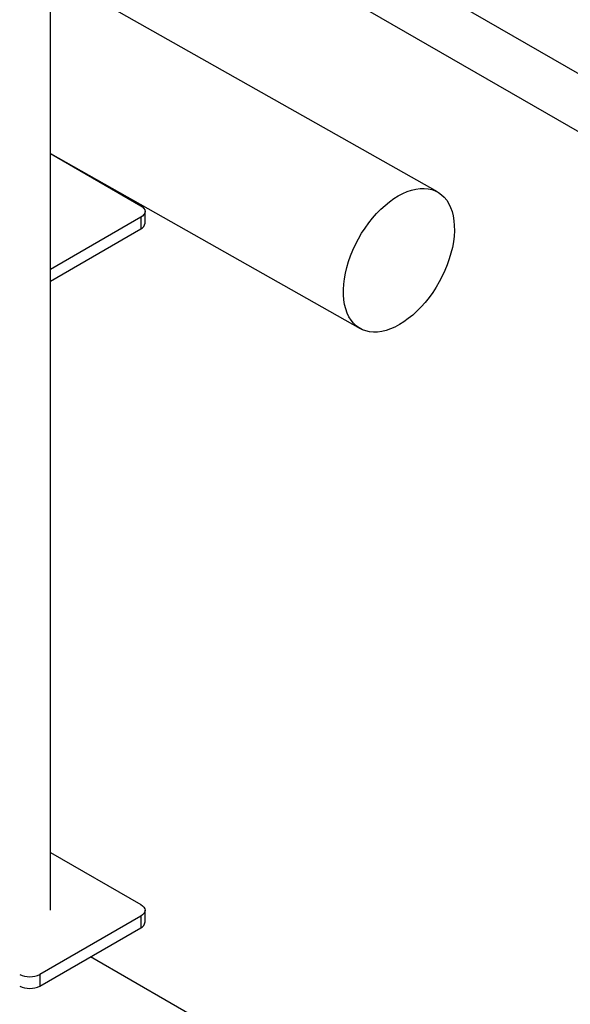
# Model space of a CAD drawing. Header units: millimetres. Extents: x 5 to 589, y 5 to 415.
# Tile 44 of 66: x 469 to 479, y 273 to 290. Entities that reach past the tile are written whole.
import ezdxf

# ---------------------------------------------------------------- set-up
doc = ezdxf.new("R2010")
doc.units = ezdxf.units.MM
doc.layers.add('TRAIT-FORT', color=4, linetype='Continuous', lineweight=25)

msp = doc.modelspace()

# ---------------------------------------------------------------- linework, layer by layer
at = {"layer": 'TRAIT-FORT', "color": 4, "linetype": 'Continuous', "lineweight": 25}
for p, q in [((469.5403, 294.70533), (480.1469, 288.58227)), ((469.8143, 293.52647), (479.49233, 287.93947)), ((469.9028, 274.49594), (469.9028, 291.61198)), ((469.9028, 274.49594), (469.9028, 291.61198)), ((469.9028, 274.49594), (469.9028, 291.61198)), ((476.67959, 287.08444), (469.9028, 290.91834)), ((469.9028, 287.75876), (475.32549, 284.69092)), ((469.9028, 287.75741), (471.48484, 286.84412)), ((471.48484, 286.64001), (469.9028, 285.72672)), ((471.48484, 286.64001), (471.48484, 286.43588)), ((471.55807, 286.53793), (471.55807, 286.74206)), ((471.55807, 286.53793), (471.55807, 286.74206)), ((471.55807, 286.53793), (471.55807, 286.74206)), ((469.9028, 285.52258), (471.48484, 286.43588)), ((469.9028, 275.51129), (471.48484, 274.59799)), ((471.48484, 274.39389), (469.71708, 273.37338)), ((471.48484, 274.39389), (471.48484, 274.18976)), ((471.55807, 274.29181), (471.55807, 274.49594)), ((471.55807, 274.29181), (471.55807, 274.49594)), ((471.55807, 274.29181), (471.55807, 274.49594)), ((469.71708, 273.16925), (471.48484, 274.18976)), ((478.90944, 268.88312), (470.60096, 273.6795)), ((469.71708, 273.37338), (469.71708, 273.16925))]:
    msp.add_line(p, q, dxfattribs=at)
at = {"layer": 'TRAIT-FORT', "color": 4, "linetype": 'Continuous', "lineweight": 25, "flags": 128}
for points in [[(476.01226, 284.75938), (475.93399, 284.71787), (475.85617, 284.68396), (475.7793, 284.65784), (475.70387, 284.63971), (475.63038, 284.62966), (475.55931, 284.62778), (475.49111, 284.63407), (475.42623, 284.64848), (475.36508, 284.67094), (475.30807, 284.70128), (475.25556, 284.73932), (475.2079, 284.78481), (475.16539, 284.83745), (475.12831, 284.8969), (475.0969, 284.96277), (475.07136, 285.03465), (475.05186, 285.11205), (475.03853, 285.19449), (475.03145, 285.28142), (475.03066, 285.37229), (475.03618, 285.46649), (475.04797, 285.56343), (475.06595, 285.66247), (475.09, 285.76297), (475.11997, 285.86429), (475.15566, 285.96575), (475.19685, 286.0667), (475.24326, 286.1665), (475.2946, 286.26448), (475.35053, 286.36003), (475.41068, 286.45251), (475.47467, 286.54132), (475.54209, 286.6259), (475.6125, 286.70569), (475.68543, 286.78017), (475.76042, 286.84887), (475.83698, 286.91133), (475.91461, 286.96716), (475.99282, 287.01598), (476.07108, 287.05749), (476.14891, 287.0914), (476.22578, 287.11752), (476.3012, 287.13565), (476.37469, 287.1457), (476.44577, 287.14758), (476.51397, 287.14129), (476.57885, 287.12688), (476.64, 287.10442), (476.69701, 287.07408), (476.74952, 287.03604), (476.79718, 286.99055), (476.83969, 286.93791), (476.87677, 286.87846), (476.90818, 286.81259), (476.93372, 286.74071), (476.95322, 286.66331), (476.96655, 286.58087), (476.97363, 286.49394), (476.97441, 286.40307), (476.96889, 286.30887), (476.95711, 286.21193), (476.93913, 286.11289), (476.91508, 286.01239), (476.88511, 285.91108), (476.84941, 285.80961), (476.80823, 285.70866), (476.76181, 285.60886), (476.71048, 285.51088), (476.65455, 285.41533), (476.5944, 285.32285), (476.5304, 285.23404), (476.46298, 285.14946), (476.39258, 285.06967), (476.31965, 284.99519), (476.24466, 284.92649), (476.1681, 284.86403), (476.09046, 284.8082), (476.01226, 284.75938)], [(471.48484, 286.84412), (471.51593, 286.82225), (471.53904, 286.79729), (471.55326, 286.77022), (471.55807, 286.74206), (471.55326, 286.71391), (471.53904, 286.68684), (471.51593, 286.66188), (471.48484, 286.64001)], [(471.48484, 286.84412), (471.51593, 286.82225), (471.53904, 286.79729), (471.55326, 286.77022), (471.55807, 286.74206), (471.55326, 286.71391), (471.53904, 286.68684), (471.51593, 286.66188), (471.48484, 286.64001)], [(471.48484, 286.84412), (471.51593, 286.82225), (471.53904, 286.79729), (471.55326, 286.77022), (471.55807, 286.74206), (471.55326, 286.71391), (471.53904, 286.68684), (471.51593, 286.66188), (471.48484, 286.64001)], [(471.48484, 274.59799), (471.51593, 274.57612), (471.53904, 274.55117), (471.55326, 274.5241), (471.55807, 274.49594), (471.55326, 274.46779), (471.53904, 274.44071), (471.51593, 274.41576), (471.48484, 274.39389)], [(471.48484, 274.59799), (471.51593, 274.57612), (471.53904, 274.55117), (471.55326, 274.5241), (471.55807, 274.49594), (471.55326, 274.46779), (471.53904, 274.44071), (471.51593, 274.41576), (471.48484, 274.39389)], [(471.48484, 274.59799), (471.51593, 274.57612), (471.53904, 274.55117), (471.55326, 274.5241), (471.55807, 274.49594), (471.55326, 274.46779), (471.53904, 274.44071), (471.51593, 274.41576), (471.48484, 274.39389)]]:
    msp.add_lwpolyline(points, dxfattribs=at)
at = {"layer": 'TRAIT-FORT', "color": 4, "linetype": 'Continuous', "lineweight": 25}
for centre, radius, start, end in [((471.43295, 286.55041), 0.12573, 294.374658, 354.305201), ((471.43295, 274.30428), 0.12573, 294.374658, 354.305201), ((469.5403, 273.71456), 0.38426, 242.609672, 297.390328), ((469.5403, 273.51042), 0.38426, 242.609672, 297.390328)]:
    msp.add_arc(centre, radius, start, end, dxfattribs=at)

doc.saveas('drawing.dxf')
